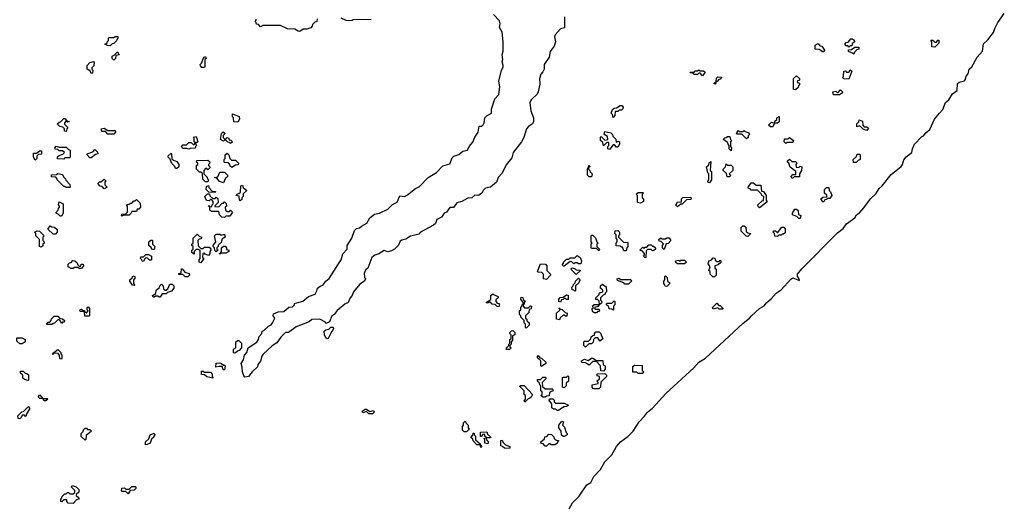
# Model space of a CAD drawing. Extents: x 2494118 to 2687960, y 757339 to 915227.
# Tile 117 of 256: x 2632525 to 2640789, y 766945 to 771030. Entities that reach past the tile are written whole.
import ezdxf

# ---------------------------------------------------------------- set-up
doc = ezdxf.new("R2010")
doc.units = 0

msp = doc.modelspace()

# ---------------------------------------------------------------- linework, layer by layer
at = {"layer": '0CON20XD'}
for points in [[(2637136.2, 766925), (2637164.5, 766975.5), (2637220.3, 767029.7), (2637283.8, 767125), (2637318, 767145), (2637344, 767195), (2637398.8, 767255), (2637435, 767317.5), (2637494, 767376), (2637535, 767447.5), (2637567.5, 767485), (2637629.1, 767530.9), (2637673.3, 767575), (2637723.8, 767655), (2637768.6, 767701.4), (2637794.4, 767735.6), (2637835, 767768.8), (2637947.3, 767892.7), (2638182.2, 768107.8), (2638225, 768156.2), (2638281.1, 768188.9), (2638597.5, 768482.5), (2638651.2, 768525), (2638666.2, 768545), (2638733.8, 768605), (2638773.2, 768626.8), (2638795, 768656.2), (2638832.9, 768687.1), (2638875, 768733.8), (2638916.6, 768763.4), (2638997.3, 768852.7), (2639015, 768862), (2639070, 768840), (2639067.5, 768855), (2639054, 768874), (2639052.5, 768895), (2639088.3, 768938.3), (2639388.6, 769241.4), (2639435, 769276.2), (2639464.3, 769315.7), (2639534.4, 769365.6), (2639548.8, 769391.2), (2639572.7, 769407.3), (2639610.3, 769449.7), (2639664.3, 769525.7), (2639710.8, 769569.2), (2639738, 769612), (2639764.1, 769635.9), (2639838.3, 769731.7), (2639922.2, 769797.8), (2639934.2, 769815), (2639946.4, 769853.6), (2639965, 769877.5), (2640013.8, 769915), (2640016.7, 769945), (2640034.2, 769985.8), (2640094.1, 770045.9), (2640110, 770055), (2640128.6, 770081.4), (2640162.8, 770107.2), (2640203.3, 770195), (2640244, 770245), (2640272.7, 770277.3), (2640294.2, 770335.8), (2640321.7, 770358.3), (2640355, 770406.7), (2640393.3, 770435), (2640397, 770493), (2640410, 770505), (2640453.5, 770516.5), (2640461.4, 770525), (2640469.2, 770555), (2640484.3, 770575), (2640493.3, 770615), (2640515, 770633.3), (2640562, 770715), (2640604.4, 770765), (2640615, 770827.5), (2640650, 770860), (2640698.8, 770921.2), (2640708, 770955), (2640734.3, 771005.7), (2640788.6, 771081.4)], [(2634475, 768073.3), (2634445.8, 768034.2), (2634415, 768030), (2634405, 768040), (2634394, 768075), (2634393, 768113), (2634382.5, 768145), (2634403.3, 768175), (2634412.5, 768215), (2634430, 768235), (2634443.8, 768276.2), (2634515, 768322.5), (2634530, 768345), (2634535, 768370), (2634557.5, 768395), (2634560, 768415), (2634575, 768420), (2634613.3, 768456.7), (2634635, 768467.5), (2634646.7, 768485), (2634667.5, 768525), (2634652.5, 768545), (2634655, 768560), (2634695, 768577.5), (2634740.7, 768579.3), (2634785, 768617.5), (2634815, 768620), (2634830, 768635), (2634831.7, 768648.3), (2634901.7, 768668.3), (2634950, 768705), (2635004, 768726), (2635020, 768755), (2635023.8, 768776.2), (2635046.4, 768793.6), (2635069.5, 768800.5), (2635094.1, 768835.9), (2635121.7, 768858.3), (2635200.8, 768979.2), (2635222, 769015), (2635236.7, 769065), (2635273.3, 769105), (2635272.5, 769135), (2635313.6, 769196.4), (2635335, 769260), (2635353, 769277), (2635378.3, 769281.7), (2635395, 769297.5), (2635438.8, 769321.2), (2635464, 769366), (2635503.3, 769396.7), (2635543.9, 769406.1), (2635615, 769440), (2635655, 769477.5), (2635691.7, 769498.3), (2635715, 769550), (2635755, 769546.7), (2635780.7, 769559.3), (2635847, 769613), (2635879.5, 769630.5), (2635952.5, 769705), (2636024.1, 769745.9), (2636077, 769803), (2636135, 769818.8), (2636155, 769870), (2636170, 769885), (2636210.7, 769899.3), (2636244, 769926), (2636284.6, 769935.4), (2636296.2, 769965), (2636327.8, 770002.2), (2636345, 770042.5), (2636373.8, 770085), (2636380, 770135), (2636405, 770137.5), (2636413.9, 770146.1), (2636423.3, 770165), (2636430, 770205), (2636447.5, 770225), (2636483.8, 770245), (2636485, 770280), (2636514, 770365), (2636547.1, 770402.9), (2636554, 770465), (2636547.5, 770515), (2636568.8, 770605), (2636582.5, 770632.5), (2636584, 770645), (2636573.3, 770675), (2636580, 770695), (2636573.8, 770735), (2636584, 770765), (2636583.9, 770843.9), (2636573.3, 770925), (2636552.5, 770965), (2636556.7, 770995), (2636550.7, 771020.7), (2636502.5, 771072.5)], [(2637098.8, 771055), (2637097, 770963), (2637065, 770952.5), (2637018.1, 770901.9), (2637014, 770885), (2637022.5, 770845), (2637011.7, 770808.3), (2636976.1, 770763.9), (2636967.5, 770715), (2636927.5, 770655), (2636927.5, 770615), (2636915, 770593.3), (2636898, 770572), (2636888, 770535), (2636890.7, 770489.3), (2636875.9, 770424.1), (2636866.7, 770405), (2636820.5, 770359.5), (2636806.2, 770335), (2636813.6, 770263.6), (2636837, 770207), (2636837.5, 770175), (2636827.5, 770155), (2636795, 770133.8), (2636777.3, 770112.7), (2636755, 770040), (2636735.9, 770004.1), (2636666.7, 769915), (2636655, 769870), (2636608.8, 769811.2), (2636575, 769742.5), (2636540, 769705), (2636526.7, 769665), (2636476.2, 769623.8), (2636435.7, 769614.3), (2636416, 769595), (2636405, 769572.5), (2636377, 769553), (2636345, 769556.7), (2636320, 769535), (2636285, 769531.2), (2636235, 769503.3), (2636195, 769492.5), (2636166.4, 769453.6), (2636135, 769452.5), (2636107.5, 769415), (2636087.5, 769405), (2636065, 769372.5), (2636026.7, 769353.3), (2636015, 769320), (2635997.5, 769305), (2635890, 769245), (2635875, 769230), (2635829.3, 769219.3), (2635805, 769213.3), (2635765, 769186.7), (2635731.2, 769178.8), (2635719.5, 769170.5), (2635703, 769137), (2635670, 769105), (2635645, 769090), (2635615, 769082.5), (2635585, 769092.5), (2635540, 769065), (2635505, 769053.3), (2635480, 769035), (2635446.7, 768945), (2635430, 768930), (2635416.7, 768905), (2635420, 768865), (2635427.5, 768855), (2635420, 768835), (2635380.7, 768809.3), (2635327.5, 768745), (2635316.7, 768715), (2635297.5, 768695), (2635283, 768657), (2635255, 768643.3), (2635190, 768590), (2635163.9, 768556.1), (2635145, 768543.3), (2635126.4, 768493.6), (2635095, 768480), (2635091.7, 768491.7), (2635045, 768516.7), (2634977, 768513), (2634955, 768492.5), (2634845, 768452.5), (2634780, 768405), (2634755, 768403.3), (2634716.1, 768363.9), (2634683, 768317), (2634645, 768293.3), (2634568, 768222), (2634556.7, 768205), (2634547, 768163), (2634522.5, 768135), (2634520, 768115), (2634475, 768073.3)], [(2635021.7, 771038.3), (2635020, 771015), (2635001.7, 771008.3), (2634981.7, 770988.3), (2634980, 770975), (2634968.3, 770961.7), (2634935, 770950), (2634905, 770950), (2634875, 770930), (2634863.3, 770933.3), (2634835, 770950), (2634773, 770953), (2634715, 770980), (2634565, 770980), (2634545, 770970), (2634528.3, 770988.3), (2634511.7, 770991.7), (2634510, 771005), (2634500, 771015), (2634510, 771025), (2634510, 771035)], [(2635475, 771032.5), (2635325, 771030), (2635315, 771022.5), (2635285, 771020), (2635265, 771022.5), (2635221.7, 771041.7)], [(2633285, 770810), (2633263, 770813), (2633240, 770825), (2633258.3, 770831.7), (2633260, 770845), (2633270, 770855), (2633270, 770875), (2633275, 770880), (2633315, 770880), (2633325, 770890), (2633348.3, 770888.3), (2633350, 770875), (2633340, 770865), (2633338.3, 770851.7), (2633315, 770830), (2633301.7, 770828.3), (2633285, 770810)], [(2639275, 770760), (2639265, 770760), (2639235, 770780), (2639201.7, 770781.7), (2639200, 770815), (2639225, 770830), (2639241.7, 770811.7), (2639258.3, 770808.3), (2639280, 770775), (2639275, 770760)], [(2639485, 770800), (2639475, 770810), (2639461.7, 770811.7), (2639450, 770825), (2639461.7, 770838.3), (2639478.3, 770841.7), (2639501.7, 770868.3), (2639515, 770870), (2639528.3, 770858.3), (2639530, 770845), (2639511.7, 770828.3), (2639508.3, 770811.7), (2639495, 770810), (2639485, 770800)], [(2640205, 770800), (2640181.7, 770801.7), (2640180, 770845), (2640171.7, 770858.3), (2640188.3, 770858.3), (2640205, 770840), (2640218.3, 770841.7), (2640231.7, 770858.3), (2640238.3, 770858.3), (2640238.3, 770831.7), (2640205, 770800)], [(2633315, 770690), (2633300, 770705), (2633300, 770725), (2633318.3, 770731.7), (2633345, 770760), (2633360, 770735), (2633331.7, 770728.3), (2633330, 770705), (2633315, 770690)], [(2639525, 770740), (2639515, 770750), (2639481.7, 770761.7), (2639481.7, 770778.3), (2639505, 770780), (2639535, 770800), (2639568.3, 770798.3), (2639568.3, 770781.7), (2639551.7, 770778.3), (2639531.7, 770758.3), (2639525, 770740)], [(2633135, 770580), (2633121.7, 770581.7), (2633118.3, 770598.3), (2633090, 770615), (2633090, 770645), (2633115, 770670), (2633145, 770680), (2633150, 770675), (2633147, 770643), (2633130, 770625), (2633130, 770615), (2633140, 770605), (2633135, 770580)], [(2634075, 770630), (2634055, 770630), (2634041.7, 770641.7), (2634040, 770655), (2634050, 770665), (2634070, 770715), (2634085, 770720), (2634090, 770705), (2634080, 770695), (2634080, 770635), (2634075, 770630)], [(2638255, 770560), (2638235, 770580), (2638225, 770580), (2638215, 770570), (2638185, 770570), (2638175, 770580), (2638150, 770585), (2638155, 770590), (2638185, 770590), (2638195, 770600), (2638215, 770600), (2638225, 770610), (2638235, 770600), (2638265, 770600), (2638278.3, 770588.3), (2638255, 770560)], [(2639485, 770530), (2639443, 770533), (2639433, 770543), (2639440, 770555), (2639441.7, 770598.3), (2639455, 770600), (2639465, 770590), (2639485, 770590), (2639495, 770610), (2639508.3, 770598.3), (2639485, 770530)], [(2638365, 770490), (2638350, 770495), (2638370, 770510), (2638371.7, 770538.3), (2638385, 770550), (2638418.3, 770548.3), (2638405, 770530), (2638391.7, 770528.3), (2638378.3, 770511.7), (2638370, 770510), (2638365, 770490)], [(2639035, 770440), (2639020, 770445), (2639020, 770535), (2639045, 770560), (2639070, 770535), (2639068.3, 770521.7), (2639050, 770515), (2639051.7, 770501.7), (2639068.3, 770498.3), (2639070, 770485), (2639060, 770475), (2639058.3, 770461.7), (2639035, 770440)], [(2639405, 770400), (2639355, 770400), (2639350, 770425), (2639375, 770430), (2639385, 770420), (2639395, 770420), (2639415, 770440), (2639428.3, 770428.3), (2639430, 770415), (2639405, 770400)], [(2637505, 770210), (2637500, 770235), (2637490, 770245), (2637500, 770275), (2637513, 770287), (2637535, 770290), (2637565, 770310), (2637578.3, 770308.3), (2637590, 770295), (2637588.3, 770281.7), (2637575, 770270), (2637555, 770270), (2637545, 770260), (2637521.7, 770258.3), (2637520, 770225), (2637505, 770210)], [(2632915, 770090), (2632900, 770095), (2632900, 770115), (2632888.3, 770128.3), (2632863, 770133), (2632840, 770155), (2632855, 770170), (2632868.3, 770171.7), (2632895, 770200), (2632905, 770200), (2632920, 770180), (2632940, 770175), (2632925, 770170), (2632915, 770180), (2632900, 770165), (2632901.7, 770151.7), (2632930, 770125), (2632920, 770115), (2632915, 770090)], [(2634355, 770170), (2634321.7, 770171.7), (2634320, 770205), (2634310, 770215), (2634311.7, 770238.3), (2634368.3, 770218.3), (2634370, 770195), (2634355, 770170)], [(2638845, 770130), (2638825, 770130), (2638810, 770145), (2638835, 770170), (2638860, 770160), (2638861.7, 770178.3), (2638878.3, 770191.7), (2638880, 770205), (2638898.3, 770218.3), (2638898.3, 770171.7), (2638885, 770160), (2638860, 770160), (2638845, 770130)], [(2639635, 770100), (2639605, 770110), (2639575, 770140), (2639551.7, 770131.7), (2639550, 770155), (2639568.3, 770171.7), (2639571.7, 770188.3), (2639598.3, 770178.3), (2639600, 770145), (2639611.7, 770131.7), (2639635, 770130), (2639648.3, 770118.3), (2639635, 770100)], [(2633315, 770070), (2633265, 770070), (2633245, 770090), (2633215, 770090), (2633210, 770115), (2633235, 770120), (2633265, 770100), (2633325, 770100), (2633330, 770085), (2633315, 770070)], [(2634295, 769990), (2634285, 770000), (2634271.7, 770001.7), (2634255, 770020), (2634245, 770020), (2634235, 770010), (2634210, 770025), (2634220, 770075), (2634231.7, 770088.3), (2634250, 770075), (2634231.7, 770058.3), (2634231.7, 770041.7), (2634245, 770030), (2634255, 770030), (2634265, 770040), (2634278.3, 770038.3), (2634281.7, 770021.7), (2634298.3, 770018.3), (2634310, 770005), (2634295, 769990)], [(2637475, 769940), (2637460, 769945), (2637460, 769965), (2637470, 769975), (2637468.3, 769998.3), (2637451.7, 769998.3), (2637425, 769970), (2637418.3, 769998.3), (2637400, 770015), (2637400, 770045), (2637405, 770050), (2637435, 770020), (2637460, 770025), (2637458.3, 770048.3), (2637430, 770065), (2637435, 770090), (2637485, 770080), (2637500, 770065), (2637501.7, 770051.7), (2637528.3, 770028.3), (2637531.7, 770001.7), (2637545, 770010), (2637560, 770005), (2637560, 769985), (2637545, 769960), (2637535, 769960), (2637518.3, 769978.3), (2637505, 769980), (2637475, 769940)], [(2638625, 770030), (2638585, 770070), (2638545, 770070), (2638540, 770075), (2638550, 770085), (2638550, 770095), (2638555, 770100), (2638565, 770090), (2638595, 770090), (2638605, 770100), (2638615, 770090), (2638645, 770080), (2638650, 770065), (2638640, 770055), (2638638.3, 770041.7), (2638625, 770030)], [(2633945, 769942.5), (2633925, 769950), (2633895, 769950), (2633881.7, 769968.3), (2633895, 769980), (2633925, 769980), (2633945, 770000), (2633965, 770000), (2633981.7, 769981.7), (2633988.3, 769981.7), (2634000, 769995), (2633990, 770005), (2633990, 770035), (2633980, 770045), (2634005, 770050), (2634020, 770005), (2634000, 769990), (2634010, 769975), (2634000, 769965), (2633998.3, 769951.7), (2633955, 769950), (2633945, 769942.5)], [(2638495, 769930), (2638480, 769945), (2638480, 769975), (2638470, 769985), (2638468.3, 769998.3), (2638430, 770025), (2638441.7, 770038.3), (2638455, 770040), (2638465, 770050), (2638485, 770050), (2638490, 770025), (2638500, 770015), (2638490, 770005), (2638490, 769965), (2638500, 769955), (2638495, 769930)], [(2638955, 769990), (2638940, 770005), (2638945, 770030), (2638975, 770030), (2638985, 770040), (2639020, 770015), (2639015, 770000), (2638965, 770000), (2638955, 769990)], [(2632655, 769850), (2632640, 769875), (2632641.7, 769908.3), (2632665, 769910), (2632695, 769930), (2632708.3, 769928.3), (2632708.3, 769901.7), (2632681.7, 769898.3), (2632670, 769885), (2632670, 769865), (2632655, 769850)], [(2632895, 769860), (2632841.7, 769861.7), (2632841.7, 769878.3), (2632855, 769890), (2632888.3, 769901.7), (2632900, 769915), (2632885, 769930), (2632855, 769930), (2632845, 769940), (2632821.7, 769941.7), (2632820, 769955), (2632831.7, 769968.3), (2632855, 769960), (2632915, 769960), (2632931.7, 769941.7), (2632950, 769935), (2632950, 769875), (2632945, 769870), (2632905, 769870), (2632895, 769860)], [(2633125, 769870), (2633115, 769870), (2633090, 769895), (2633090, 769905), (2633138.3, 769921.7), (2633155, 769940), (2633178.3, 769918.3), (2633180, 769905), (2633161.7, 769898.3), (2633125, 769870)], [(2633845, 769780), (2633831.7, 769781.7), (2633828.3, 769798.3), (2633801.7, 769821.7), (2633788.3, 769858.3), (2633770, 769875), (2633771.7, 769888.3), (2633795, 769910), (2633800, 769905), (2633801.7, 769861.7), (2633815, 769850), (2633845, 769840), (2633860, 769815), (2633860, 769795), (2633845, 769780)], [(2634105, 769670), (2634085, 769670), (2634061.7, 769691.7), (2634058.3, 769738.3), (2634045, 769750), (2634035, 769750), (2634010, 769775), (2634010, 769805), (2634020, 769815), (2634020, 769825), (2634010, 769835), (2634011.7, 769848.3), (2634105, 769850), (2634118.3, 769838.3), (2634120, 769825), (2634110, 769815), (2634110, 769805), (2634120, 769795), (2634120, 769785), (2634105, 769770), (2634095, 769780), (2634085, 769780), (2634070, 769765), (2634070, 769735), (2634098.3, 769708.3), (2634100, 769695), (2634110, 769685), (2634105, 769670)], [(2634305, 769790), (2634291.7, 769801.7), (2634290, 769815), (2634278.3, 769828.3), (2634245, 769830), (2634240, 769835), (2634240, 769855), (2634250, 769865), (2634250, 769895), (2634265, 769910), (2634280, 769895), (2634290, 769865), (2634301.7, 769851.7), (2634335, 769850), (2634360, 769825), (2634358.3, 769811.7), (2634335, 769810), (2634305, 769790)], [(2638315, 769660), (2638300, 769665), (2638300, 769675), (2638310, 769685), (2638310, 769735), (2638300, 769745), (2638290, 769795), (2638308.3, 769811.7), (2638311.7, 769828.3), (2638325, 769840), (2638320, 769765), (2638330, 769755), (2638330, 769685), (2638315, 769660)], [(2639015, 769700), (2639005, 769700), (2639000, 769715), (2639015, 769730), (2639038.3, 769731.7), (2639040, 769755), (2638991.7, 769791.7), (2638980, 769825), (2638970, 769835), (2638970, 769845), (2638985, 769860), (2639005, 769840), (2639035, 769840), (2639048.3, 769828.3), (2639040, 769815), (2639041.7, 769791.7), (2639065, 769790), (2639075, 769800), (2639090, 769795), (2639087, 769763), (2639070, 769735), (2639068.3, 769711.7), (2639025, 769710), (2639015, 769700)], [(2639545, 769830), (2639521.7, 769831.7), (2639520, 769855), (2639548.3, 769881.7), (2639555, 769900), (2639575, 769900), (2639580, 769895), (2639580, 769855), (2639561.7, 769848.3), (2639545, 769830)], [(2637325, 769710), (2637305, 769710), (2637290, 769725), (2637290, 769775), (2637305, 769810), (2637310, 769795), (2637300, 769790), (2637300, 769775), (2637310, 769765), (2637311.7, 769751.7), (2637330, 769735), (2637325, 769710)], [(2638485, 769710), (2638461.7, 769711.7), (2638458.3, 769738.3), (2638430, 769765), (2638430, 769775), (2638450, 769795), (2638455, 769820), (2638465, 769810), (2638495, 769810), (2638510, 769795), (2638510, 769765), (2638480, 769735), (2638490, 769725), (2638485, 769710)], [(2632945, 769620), (2632915, 769620), (2632905, 769630), (2632895, 769630), (2632840, 769685), (2632840, 769695), (2632828.3, 769708.3), (2632791.7, 769711.7), (2632791.7, 769728.3), (2632835, 769730), (2632845, 769740), (2632885, 769730), (2632891.7, 769711.7), (2632910, 769695), (2632911.7, 769681.7), (2632947, 769647), (2632950, 769625), (2632945, 769620)], [(2633235, 769610), (2633218.3, 769628.3), (2633201.7, 769631.7), (2633180, 769655), (2633195, 769670), (2633205, 769670), (2633235, 769690), (2633250, 769675), (2633240, 769665), (2633240, 769645), (2633260, 769625), (2633235, 769610)], [(2634235, 769660), (2634201.7, 769671.7), (2634178.3, 769698.3), (2634160, 769705), (2634188.3, 769711.7), (2634205, 769750), (2634245, 769750), (2634270, 769725), (2634268.3, 769711.7), (2634251.7, 769698.3), (2634235, 769660)], [(2634165, 769580), (2634111.7, 769581.7), (2634090, 769605), (2634091.7, 769628.3), (2634108.3, 769638.3), (2634111.7, 769621.7), (2634141.7, 769591.7), (2634168.3, 769588.3), (2634165, 769580)], [(2634375, 769510), (2634370, 769515), (2634368.3, 769548.3), (2634340, 769555), (2634351.7, 769568.3), (2634365, 769570), (2634378.3, 769581.7), (2634380, 769635), (2634395, 769640), (2634401.7, 769621.7), (2634430, 769595), (2634401.7, 769568.3), (2634400, 769545), (2634390, 769535), (2634388.3, 769521.7), (2634375, 769510)], [(2638735, 769450), (2638721.7, 769461.7), (2638720, 769475), (2638755, 769510), (2638768.3, 769511.7), (2638770, 769545), (2638755, 769550), (2638748.3, 769568.3), (2638718.3, 769598.3), (2638665, 769600), (2638655, 769610), (2638641.7, 769611.7), (2638640, 769625), (2638665, 769660), (2638685, 769660), (2638705, 769640), (2638745, 769640), (2638751.7, 769591.7), (2638768.3, 769588.3), (2638790, 769555), (2638790, 769515), (2638798.3, 769501.7), (2638735, 769450)], [(2639275, 769500), (2639265, 769500), (2639250, 769525), (2639265, 769540), (2639298.3, 769541.7), (2639298.3, 769558.3), (2639280, 769575), (2639280, 769605), (2639295, 769620), (2639315, 769620), (2639320, 769595), (2639330, 769585), (2639340, 769555), (2639325, 769530), (2639305, 769530), (2639295, 769520), (2639281.7, 769518.3), (2639275, 769500)], [(2633385, 769380), (2633380, 769385), (2633381.7, 769398.3), (2633415, 769400), (2633430, 769415), (2633430, 769465), (2633421.7, 769478.3), (2633445, 769480), (2633455, 769490), (2633465, 769490), (2633481.7, 769508.3), (2633495, 769510), (2633505, 769520), (2633535, 769490), (2633540, 769455), (2633525, 769440), (2633511.7, 769438.3), (2633505, 769420), (2633465, 769420), (2633458.3, 769401.7), (2633445, 769390), (2633395, 769390), (2633385, 769380)], [(2634245, 769370), (2634221.7, 769371.7), (2634201.7, 769391.7), (2634195, 769420), (2634135, 769420), (2634121.7, 769431.7), (2634120, 769460), (2634110, 769465), (2634115, 769470), (2634120, 769460), (2634138.3, 769461.7), (2634140, 769475), (2634150, 769485), (2634150, 769505), (2634135, 769520), (2634125, 769520), (2634115, 769510), (2634091.7, 769511.7), (2634080, 769545), (2634101.7, 769568.3), (2634118.3, 769568.3), (2634121.7, 769551.7), (2634145, 769530), (2634165, 769530), (2634175, 769540), (2634188.3, 769528.3), (2634190, 769495), (2634161.7, 769468.3), (2634161.7, 769461.7), (2634195, 769460), (2634225, 769490), (2634235, 769490), (2634245, 769500), (2634258.3, 769488.3), (2634260, 769465), (2634250, 769455), (2634251.7, 769431.7), (2634265, 769420), (2634285, 769420), (2634295, 769430), (2634310, 769415), (2634288.3, 769381.7), (2634255, 769380), (2634245, 769370)], [(2637735, 769490), (2637710, 769495), (2637710, 769555), (2637700, 769565), (2637715, 769580), (2637755, 769580), (2637760, 769575), (2637750, 769565), (2637750, 769535), (2637760, 769525), (2637760, 769505), (2637735, 769490)], [(2638045, 769460), (2638030, 769475), (2638040, 769485), (2638041.7, 769498.3), (2638078.3, 769501.7), (2638080, 769525), (2638091.7, 769538.3), (2638155, 769540), (2638160, 769535), (2638158.3, 769521.7), (2638121.7, 769518.3), (2638085, 769480), (2638075, 769480), (2638045, 769460)], [(2632875, 769380), (2632865, 769380), (2632848.3, 769398.3), (2632830, 769405), (2632830, 769415), (2632848.3, 769431.7), (2632850, 769445), (2632860, 769455), (2632860, 769465), (2632850, 769475), (2632855, 769500), (2632890, 769485), (2632890, 769405), (2632875, 769380)], [(2639075, 769360), (2639065, 769360), (2639048.3, 769378.3), (2639011.7, 769391.7), (2639010, 769405), (2639031.7, 769438.3), (2639045, 769440), (2639058.3, 769428.3), (2639060, 769395), (2639080, 769385), (2639075, 769360)], [(2632705, 769120), (2632690, 769125), (2632690, 769185), (2632660, 769215), (2632660, 769235), (2632650, 769245), (2632672.5, 769257.5), (2632690, 769255), (2632730, 769215), (2632720, 769205), (2632720, 769175), (2632730, 769165), (2632730, 769155), (2632720, 769145), (2632718.3, 769131.7), (2632705, 769120)], [(2632825, 769230), (2632805, 769230), (2632761.7, 769271.7), (2632781.7, 769298.3), (2632795, 769290), (2632818.3, 769288.3), (2632838.3, 769268.3), (2632840, 769245), (2632825, 769230)], [(2637615, 769090), (2637595, 769090), (2637585, 769120), (2637575, 769120), (2637565, 769130), (2637531.7, 769131.7), (2637530, 769155), (2637540, 769165), (2637540, 769185), (2637530, 769195), (2637530, 769225), (2637520, 769235), (2637521.7, 769258.3), (2637545, 769260), (2637560, 769245), (2637560, 769225), (2637550, 769215), (2637550, 769205), (2637591.7, 769161.7), (2637628.3, 769158.3), (2637630, 769125), (2637620, 769115), (2637615, 769090)], [(2638635, 769210), (2638621.7, 769211.7), (2638580, 769255), (2638580, 769285), (2638595, 769300), (2638605, 769300), (2638618.3, 769288.3), (2638621.7, 769251.7), (2638635, 769240), (2638660, 769235), (2638635, 769210)], [(2638885, 769210), (2638861.7, 769211.7), (2638860, 769235), (2638850, 769245), (2638851.7, 769258.3), (2638868.3, 769258.3), (2638885, 769240), (2638921.7, 769288.3), (2638938.3, 769288.3), (2638950, 769275), (2638948.3, 769241.7), (2638935, 769230), (2638925, 769230), (2638915, 769220), (2638895, 769220), (2638885, 769210)], [(2633655, 769100), (2633635, 769100), (2633628.3, 769118.3), (2633610, 769135), (2633610, 769165), (2633625, 769180), (2633638.3, 769178.3), (2633640, 769145), (2633660, 769125), (2633655, 769100)], [(2634045, 768990), (2634030, 768995), (2634030, 769015), (2634040, 769025), (2634038.3, 769088.3), (2634025, 769100), (2634005, 769100), (2633990, 769085), (2633988.3, 769061.7), (2633970, 769075), (2633970, 769095), (2633980, 769105), (2633980, 769125), (2633970, 769135), (2633970, 769145), (2633980, 769155), (2633980, 769195), (2634015, 769230), (2634031.7, 769211.7), (2634050, 769205), (2634048.3, 769191.7), (2634031.7, 769188.3), (2634020, 769175), (2634021.7, 769131.7), (2634045, 769110), (2634065, 769110), (2634075, 769120), (2634115, 769120), (2634130, 769105), (2634130, 769095), (2634120, 769085), (2634120, 769065), (2634108.3, 769051.7), (2634081.7, 769061.7), (2634075, 769070), (2634061.7, 769068.3), (2634060, 769035), (2634070, 769025), (2634045, 768990)], [(2634175, 769080), (2634161.7, 769091.7), (2634160, 769115), (2634150, 769125), (2634150, 769135), (2634170, 769165), (2634160, 769215), (2634175, 769230), (2634205, 769230), (2634215, 769220), (2634245, 769230), (2634250, 769205), (2634221.7, 769188.3), (2634218.3, 769161.7), (2634191.7, 769138.3), (2634190, 769125), (2634180, 769115), (2634180, 769105), (2634190, 769095), (2634175, 769080)], [(2637385, 769090), (2637365, 769110), (2637325, 769110), (2637320, 769115), (2637322.5, 769147.5), (2637330, 769155), (2637320, 769165), (2637320, 769215), (2637325, 769220), (2637335, 769220), (2637358.3, 769198.3), (2637370, 769165), (2637380, 769155), (2637370, 769145), (2637370, 769125), (2637390, 769105), (2637385, 769090)], [(2637935, 769100), (2637920, 769115), (2637920, 769135), (2637928.3, 769148.3), (2637908.3, 769168.3), (2637891.7, 769171.7), (2637890, 769185), (2637905, 769200), (2637915, 769190), (2637945, 769190), (2637955, 769200), (2637975, 769200), (2637990, 769175), (2637968.3, 769151.7), (2637951.7, 769148.3), (2637935, 769100)], [(2634205, 769060), (2634201.7, 769068.3), (2634210, 769070), (2634220, 769085), (2634220, 769115), (2634235, 769130), (2634248.3, 769128.3), (2634260, 769115), (2634261.7, 769101.7), (2634280, 769095), (2634280, 769085), (2634255, 769070), (2634210, 769070), (2634205, 769060)], [(2637775, 769030), (2637760, 769045), (2637770, 769055), (2637768.3, 769068.3), (2637748.3, 769088.3), (2637731.7, 769091.7), (2637731.7, 769098.3), (2637755, 769120), (2637765, 769110), (2637775, 769120), (2637788.3, 769121.7), (2637805, 769140), (2637825, 769140), (2637835, 769130), (2637845, 769130), (2637860, 769115), (2637860, 769105), (2637848.3, 769091.7), (2637835, 769090), (2637825, 769100), (2637795, 769100), (2637781.7, 769088.3), (2637780, 769035), (2637775, 769030)], [(2633045, 768940), (2633025, 768940), (2633015, 768950), (2632985, 768950), (2632975, 768940), (2632955, 768940), (2632945, 768950), (2632931.7, 768951.7), (2632933, 768977), (2632941.7, 768988.3), (2632958.3, 768991.7), (2632971.7, 769008.3), (2632987, 769007), (2633008.3, 768988.3), (2633011.7, 768971.7), (2633025, 768960), (2633038.3, 768961.7), (2633041.7, 768978.3), (2633058.3, 768978.3), (2633060, 768965), (2633045, 768940)], [(2633565, 769000), (2633551.7, 769001.7), (2633550, 769015), (2633540, 769025), (2633541.7, 769038.3), (2633565, 769040), (2633585, 769060), (2633605, 769060), (2633630, 769045), (2633630, 769015), (2633625, 769010), (2633615, 769010), (2633598.3, 769028.3), (2633585, 769030), (2633571.7, 769018.3), (2633565, 769000)], [(2637095, 768960), (2637085, 768960), (2637080, 768975), (2637090, 768985), (2637090, 768995), (2637115, 769020), (2637135, 769020), (2637145, 769030), (2637185, 769030), (2637205, 769050), (2637230, 769035), (2637240, 769005), (2637235, 768980), (2637215, 768980), (2637205, 768990), (2637185, 768990), (2637175, 768980), (2637158.3, 768998.3), (2637145, 769000), (2637095, 768960)], [(2638105, 768980), (2638045, 768980), (2638031.7, 768991.7), (2638030, 769005), (2638055, 769010), (2638065, 769000), (2638075, 769010), (2638105, 769010), (2638120, 768995), (2638105, 768980)], [(2638355, 768870), (2638341.7, 768871.7), (2638320, 768895), (2638320, 768915), (2638310, 768925), (2638320, 768955), (2638300, 768985), (2638310, 768995), (2638310, 769005), (2638328.3, 769011.7), (2638345, 769030), (2638358.3, 769028.3), (2638361.7, 769011.7), (2638375, 769000), (2638395, 769000), (2638405, 769010), (2638410, 769005), (2638408.3, 768991.7), (2638388.3, 768971.7), (2638360, 768965), (2638360, 768945), (2638370, 768935), (2638370, 768885), (2638355, 768870)], [(2633935, 768870), (2633915, 768870), (2633895, 768890), (2633861.7, 768891.7), (2633861.7, 768898.3), (2633880, 768905), (2633881.7, 768938.3), (2633888.3, 768938.3), (2633911.7, 768911.7), (2633948.3, 768898.3), (2633950, 768885), (2633935, 768870)], [(2636945, 768850), (2636920, 768855), (2636920, 768895), (2636908.3, 768908.3), (2636875, 768910), (2636870, 768915), (2636895, 768980), (2636938.3, 768978.3), (2636950, 768965), (2636950, 768925), (2636980, 768895), (2636980, 768885), (2636945, 768850)], [(2637195, 768890), (2637150, 768935), (2637161.7, 768948.3), (2637188.3, 768938.3), (2637195, 768930), (2637228.3, 768928.3), (2637228.3, 768921.7), (2637195, 768890)], [(2633485, 768800), (2633471.7, 768801.7), (2633450, 768835), (2633450, 768845), (2633468.3, 768861.7), (2633475, 768880), (2633490, 768875), (2633490, 768855), (2633480, 768845), (2633480, 768815), (2633490, 768805), (2633485, 768800)], [(2637185, 768750), (2637175, 768760), (2637161.7, 768761.7), (2637160, 768785), (2637170, 768795), (2637171.7, 768808.3), (2637188.3, 768821.7), (2637190, 768835), (2637215, 768860), (2637230, 768845), (2637220, 768835), (2637218.3, 768821.7), (2637190, 768795), (2637190, 768755), (2637185, 768750)], [(2637635, 768810), (2637605, 768810), (2637595, 768820), (2637541.7, 768841.7), (2637540, 768855), (2637555, 768860), (2637565, 768850), (2637655, 768850), (2637660, 768835), (2637635, 768810)], [(2637955, 768790), (2637941.7, 768791.7), (2637940, 768805), (2637930, 768815), (2637930, 768835), (2637940, 768845), (2637940, 768875), (2637945, 768880), (2637960, 768865), (2637961.7, 768831.7), (2637980, 768825), (2637978.3, 768811.7), (2637955, 768790)], [(2633705, 768700), (2633695, 768700), (2633685, 768710), (2633665, 768710), (2633655, 768700), (2633645, 768700), (2633640, 768715), (2633668.3, 768731.7), (2633671.7, 768758.3), (2633698.3, 768781.7), (2633700, 768795), (2633715, 768810), (2633730, 768795), (2633731.7, 768771.7), (2633745, 768760), (2633755, 768760), (2633768.3, 768771.7), (2633785, 768810), (2633805, 768810), (2633820, 768795), (2633820, 768775), (2633798.3, 768751.7), (2633765, 768740), (2633755, 768730), (2633721.7, 768728.3), (2633705, 768700)], [(2637365, 768570), (2637345, 768570), (2637331.7, 768581.7), (2637330, 768605), (2637340, 768615), (2637330, 768625), (2637345, 768640), (2637390, 768640), (2637388.3, 768668.3), (2637375, 768680), (2637361.7, 768681.7), (2637360, 768695), (2637388.3, 768721.7), (2637391.7, 768738.3), (2637420, 768745), (2637418.3, 768758.3), (2637400, 768775), (2637400, 768795), (2637415, 768810), (2637448.3, 768788.3), (2637450, 768745), (2637440, 768735), (2637440, 768725), (2637421.7, 768718.3), (2637400, 768695), (2637400, 768675), (2637410, 768665), (2637408.3, 768651.7), (2637390, 768640), (2637378.3, 768621.7), (2637350, 768615), (2637355, 768600), (2637385, 768600), (2637390, 768595), (2637388.3, 768581.7), (2637375, 768580), (2637365, 768570)], [(2636545, 768620), (2636531.7, 768621.7), (2636515, 768640), (2636491.7, 768641.7), (2636475, 768660), (2636465, 768660), (2636455, 768650), (2636440, 768655), (2636478.3, 768681.7), (2636480, 768715), (2636495, 768730), (2636501.7, 768721.7), (2636540, 768705), (2636540, 768695), (2636521.7, 768678.3), (2636520, 768665), (2636531.7, 768651.7), (2636548.3, 768648.3), (2636550, 768625), (2636545, 768620)], [(2636775, 768440), (2636770, 768445), (2636770, 768475), (2636760, 768485), (2636760, 768505), (2636731.7, 768531.7), (2636730, 768545), (2636720, 768555), (2636720, 768585), (2636730, 768595), (2636730, 768615), (2636740, 768625), (2636741.7, 768638.3), (2636750, 768640), (2636750, 768655), (2636730, 768685), (2636735, 768700), (2636748.3, 768698.3), (2636751.7, 768681.7), (2636770, 768665), (2636760, 768655), (2636758.3, 768641.7), (2636750, 768640), (2636750, 768625), (2636761.7, 768611.7), (2636795, 768610), (2636811.7, 768628.3), (2636820, 768625), (2636818.3, 768601.7), (2636801.7, 768598.3), (2636798.3, 768571.7), (2636770, 768545), (2636770, 768525), (2636780, 768515), (2636781.7, 768501.7), (2636800, 768485), (2636800, 768465), (2636775, 768440)], [(2637065, 768660), (2637050, 768665), (2637050, 768685), (2637061.7, 768698.3), (2637085, 768700), (2637115, 768720), (2637128.3, 768718.3), (2637128.3, 768681.7), (2637115, 768680), (2637105, 768690), (2637095, 768690), (2637085, 768680), (2637071.7, 768678.3), (2637065, 768660)], [(2633105, 768540), (2633071.7, 768541.7), (2633070, 768580), (2633035, 768580), (2633030, 768585), (2633031.7, 768598.3), (2633045, 768600), (2633055, 768590), (2633068.3, 768588.3), (2633070, 768580), (2633085, 768570), (2633100, 768585), (2633090, 768595), (2633090, 768615), (2633098.3, 768618.3), (2633110, 768605), (2633110, 768545), (2633105, 768540)], [(2637055, 768510), (2637030, 768515), (2637030, 768565), (2637058.3, 768591.7), (2637060, 768600), (2637050, 768605), (2637055, 768610), (2637060, 768600), (2637078.3, 768598.3), (2637101.7, 768571.7), (2637120, 768565), (2637118.3, 768541.7), (2637105, 768540), (2637095, 768550), (2637085, 768550), (2637061.7, 768528.3), (2637055, 768510)], [(2637505, 768592.5), (2637495, 768600), (2637471.7, 768601.7), (2637468.3, 768618.3), (2637450, 768635), (2637450, 768645), (2637455, 768650), (2637495, 768650), (2637515, 768670), (2637520, 768665), (2637520, 768635), (2637510, 768625), (2637510, 768595), (2637505, 768592.5)], [(2638425, 768600), (2638395, 768600), (2638385, 768610), (2638345, 768600), (2638340, 768615), (2638375, 768650), (2638391.7, 768631.7), (2638405, 768630), (2638430, 768605), (2638425, 768600)], [(2632795, 768470), (2632755, 768470), (2632750, 768475), (2632765, 768490), (2632778.3, 768491.7), (2632790, 768505), (2632791.7, 768518.3), (2632815, 768540), (2632845, 768540), (2632861.7, 768521.7), (2632885, 768520), (2632900, 768505), (2632898.3, 768491.7), (2632885, 768490), (2632875, 768480), (2632868.3, 768498.3), (2632855, 768510), (2632845, 768510), (2632818.3, 768481.7), (2632805, 768480), (2632795, 768470)], [(2635105, 768350), (2635095, 768360), (2635083.8, 768385), (2635080, 768415), (2635095, 768427.5), (2635118.3, 768431.7), (2635135, 768450), (2635155, 768450), (2635160, 768435), (2635151.7, 768428.3), (2635150, 768415), (2635141.7, 768408.3), (2635115, 768352.5), (2635105, 768350)], [(2632545, 768310), (2632525, 768310), (2632501.7, 768331.7), (2632501.7, 768358.3), (2632545, 768360), (2632570, 768345), (2632570, 768325), (2632545, 768310)], [(2636635, 768260), (2636611.7, 768261.7), (2636610, 768275), (2636630, 768295), (2636630, 768305), (2636640, 768315), (2636640, 768345), (2636650, 768355), (2636650, 768385), (2636640, 768395), (2636640, 768405), (2636651.7, 768418.3), (2636665, 768420), (2636680, 768405), (2636680, 768385), (2636660, 768375), (2636660, 768335), (2636650, 768325), (2636650, 768305), (2636640, 768295), (2636640, 768285), (2636650, 768275), (2636635, 768260)], [(2637275, 768280), (2637260, 768295), (2637260, 768325), (2637265, 768330), (2637298.3, 768331.7), (2637318.3, 768351.7), (2637321.7, 768368.3), (2637335, 768380), (2637348.3, 768381.7), (2637350, 768395), (2637361.7, 768408.3), (2637388.3, 768408.3), (2637398.3, 768398.3), (2637418.3, 768351.7), (2637395, 768330), (2637378.3, 768358.3), (2637355, 768360), (2637340, 768345), (2637338.3, 768321.7), (2637325, 768310), (2637301.7, 768308.3), (2637275, 768280)], [(2634325, 768230), (2634320, 768235), (2634320, 768265), (2634340, 768275), (2634340, 768325), (2634355, 768337.5), (2634365, 768337.5), (2634387.5, 768315), (2634387.5, 768275), (2634368.3, 768251.7), (2634351.7, 768248.3), (2634335, 768232.5), (2634325, 768230)], [(2632875, 768180), (2632861.7, 768181.7), (2632860, 768215), (2632848.3, 768228.3), (2632810, 768230), (2632805, 768220), (2632801.7, 768228.3), (2632845, 768260), (2632870, 768235), (2632870, 768225), (2632880, 768215), (2632880, 768185), (2632875, 768180)], [(2636905, 768120), (2636900, 768125), (2636900, 768165), (2636871.7, 768191.7), (2636870, 768205), (2636875, 768210), (2636891.7, 768191.7), (2636905, 768190), (2636940, 768155), (2636940, 768145), (2636905, 768120)], [(2637425, 768080), (2637401.7, 768081.7), (2637400, 768125), (2637365, 768160), (2637335, 768160), (2637305, 768130), (2637275, 768150), (2637241.7, 768151.7), (2637240, 768165), (2637265, 768180), (2637295, 768170), (2637325, 768190), (2637335, 768190), (2637365, 768170), (2637415, 768170), (2637420, 768165), (2637421.7, 768131.7), (2637440, 768125), (2637440, 768095), (2637425, 768080)], [(2634245, 768090), (2634231.7, 768091.7), (2634225, 768120), (2634195, 768120), (2634171.7, 768111.7), (2634173.6, 768146.4), (2634205, 768150), (2634220, 768145), (2634235, 768130), (2634245, 768130), (2634250, 768125), (2634245, 768090)], [(2637755, 768060), (2637715, 768060), (2637705, 768070), (2637671.7, 768071.7), (2637671.7, 768118.3), (2637685, 768130), (2637748.3, 768128.3), (2637750, 768085), (2637760, 768075), (2637755, 768060)], [(2632595, 768000), (2632565, 768010), (2632551.7, 768021.7), (2632550, 768045), (2632531.7, 768061.7), (2632531.7, 768078.3), (2632555, 768080), (2632571.7, 768061.7), (2632585, 768060), (2632598.3, 768048.3), (2632600, 768005), (2632595, 768000)], [(2634145, 768020), (2634095, 768032.5), (2634075, 768050), (2634051.7, 768051.7), (2634051.7, 768078.3), (2634065, 768080), (2634075, 768070), (2634125, 768070), (2634140, 768055), (2634140, 768035), (2634150, 768025), (2634145, 768020)], [(2636935, 767860), (2636915, 767860), (2636900, 767875), (2636910, 767885), (2636910, 767905), (2636900, 767915), (2636900, 767955), (2636890, 767965), (2636888.3, 767978.3), (2636870, 767995), (2636871.7, 768008.3), (2636895, 768010), (2636915, 768030), (2636938.3, 768028.3), (2636940, 768015), (2636910, 767985), (2636911.7, 767951.7), (2636935, 767930), (2636995, 767930), (2637000, 767925), (2636998.3, 767911.7), (2636985, 767910), (2636971.7, 767898.3), (2636968.3, 767871.7), (2636945, 767870), (2636935, 767860)], [(2637095, 767940), (2637080, 767945), (2637080, 768025), (2637085, 768030), (2637115, 768030), (2637125, 768040), (2637130, 768035), (2637130, 767995), (2637111.7, 767978.3), (2637110, 767955), (2637095, 767940)], [(2637385, 767930), (2637341.7, 767931.7), (2637330, 767945), (2637330, 767965), (2637380, 767975), (2637380, 767985), (2637370, 767995), (2637390, 768015), (2637390, 768035), (2637371.7, 768041.7), (2637371.7, 768058.3), (2637435, 768060), (2637450, 768045), (2637450, 768035), (2637401.7, 767988.3), (2637400, 767945), (2637385, 767930)], [(2636765, 767820), (2636760, 767835), (2636770, 767845), (2636770, 767875), (2636760, 767885), (2636760, 767915), (2636721.7, 767951.7), (2636725, 767960), (2636758.3, 767958.3), (2636830, 767885), (2636818.3, 767861.7), (2636805, 767850), (2636791.7, 767848.3), (2636765, 767820)], [(2632745, 767830), (2632731.7, 767831.7), (2632720, 767850), (2632695, 767850), (2632680, 767865), (2632695, 767880), (2632720, 767850), (2632755, 767850), (2632760, 767845), (2632745, 767830)], [(2632525, 767680), (2632511.7, 767681.7), (2632510, 767705), (2632541.7, 767738.3), (2632558.3, 767741.7), (2632595, 767780), (2632605, 767780), (2632607, 767763), (2632580, 767715), (2632580, 767705), (2632575, 767700), (2632565, 767710), (2632545, 767710), (2632538.3, 767691.7), (2632525, 767680)], [(2637045, 767750), (2637035, 767750), (2637025, 767760), (2637005, 767760), (2636991.7, 767771.7), (2636990, 767805), (2636970, 767835), (2636971.7, 767848.3), (2636998.3, 767848.3), (2637010, 767835), (2637011.7, 767821.7), (2637025, 767810), (2637095, 767810), (2637130, 767795), (2637118.3, 767781.7), (2637095, 767780), (2637045, 767750)], [(2635485, 767720), (2635455, 767720), (2635435, 767740), (2635405, 767730), (2635400, 767745), (2635425, 767760), (2635435, 767760), (2635465, 767740), (2635495, 767750), (2635500, 767735), (2635485, 767720)], [(2636275, 767570), (2636255, 767570), (2636240, 767585), (2636240, 767615), (2636250, 767625), (2636250, 767645), (2636265, 767660), (2636271.7, 767641.7), (2636290, 767625), (2636290, 767605), (2636300, 767595), (2636275, 767570)], [(2637095, 767530), (2637085, 767530), (2637071.7, 767541.7), (2637070, 767575), (2637050, 767605), (2637050, 767625), (2637075, 767660), (2637090, 767655), (2637080, 767625), (2637098.3, 767608.3), (2637110, 767565), (2637120, 767555), (2637120, 767545), (2637095, 767530)], [(2633075, 767500), (2633041.7, 767531.7), (2633040, 767555), (2633058.3, 767571.7), (2633061.7, 767588.3), (2633075, 767600), (2633085, 767600), (2633095, 767590), (2633115, 767590), (2633127.5, 767575), (2633081.7, 767538.3), (2633080, 767505), (2633075, 767500)], [(2633581.7, 767461.7), (2633580, 767485), (2633608.3, 767511.7), (2633620, 767545), (2633655, 767560), (2633660, 767545), (2633650, 767535), (2633650, 767525), (2633631.7, 767508.3), (2633620, 767475), (2633595, 767462.5), (2633581.7, 767461.7)], [(2636395, 767440), (2636390, 767460), (2636361.7, 767461.7), (2636330, 767495), (2636328.3, 767508.3), (2636311.7, 767521.7), (2636328.3, 767541.7), (2636331.7, 767558.3), (2636338.3, 767558.3), (2636340, 767545), (2636350, 767535), (2636351.7, 767501.7), (2636388.3, 767468.3), (2636390, 767460), (2636398.3, 767458.3), (2636400, 767445), (2636395, 767440)], [(2636455, 767470), (2636430, 767475), (2636430, 767505), (2636420, 767515), (2636440, 767520), (2636440, 767525), (2636430, 767535), (2636428.3, 767548.3), (2636415, 767550), (2636398.3, 767531.7), (2636391.7, 767531.7), (2636391.7, 767568.3), (2636445, 767570), (2636451.7, 767551.7), (2636480, 767525), (2636475, 767520), (2636440, 767520), (2636441.7, 767501.7), (2636460, 767485), (2636455, 767470)], [(2636945, 767450), (2636935, 767450), (2636918.3, 767468.3), (2636901.7, 767471.7), (2636900, 767485), (2636928.3, 767511.7), (2636931.7, 767528.3), (2636948.3, 767531.7), (2636965, 767550), (2636988.3, 767548.3), (2637008.3, 767528.3), (2637010, 767515), (2637021.7, 767501.7), (2637050, 767495), (2637040, 767485), (2637040, 767475), (2637015, 767460), (2636985, 767460), (2636975, 767470), (2636965, 767470), (2636945, 767450)], [(2636635, 767430), (2636593, 767433), (2636578.3, 767448.3), (2636561.7, 767451.7), (2636561.7, 767498.3), (2636575, 767500), (2636581.7, 767481.7), (2636601.7, 767461.7), (2636638.3, 767448.3), (2636640, 767435), (2636635, 767430)], [(2632975, 766970), (2632931.7, 766971.7), (2632920, 766985), (2632920, 767000), (2632895, 767000), (2632878.3, 766981.7), (2632870, 766985), (2632870, 767005), (2632880, 767015), (2632880, 767025), (2632905, 767050), (2632915, 767050), (2632925, 767060), (2632935, 767060), (2632945, 767050), (2632975, 767050), (2632988.3, 767061.7), (2632988.3, 767078.3), (2632960, 767105), (2632965, 767120), (2632998.3, 767108.3), (2633020, 767085), (2633020, 767065), (2633000, 767045), (2633000, 767035), (2633020, 767015), (2633020, 767005), (2633001.7, 766998.3), (2632975, 766970)], [(2633435, 767050), (2633415, 767070), (2633385, 767070), (2633380, 767075), (2633381.7, 767098.3), (2633405, 767100), (2633415, 767090), (2633445, 767090), (2633465, 767110), (2633495, 767110), (2633500, 767105), (2633500, 767095), (2633485, 767080), (2633451.7, 767078.3), (2633435, 767050)]]:
    msp.add_lwpolyline(points, dxfattribs=at)

doc.saveas('drawing.dxf')
